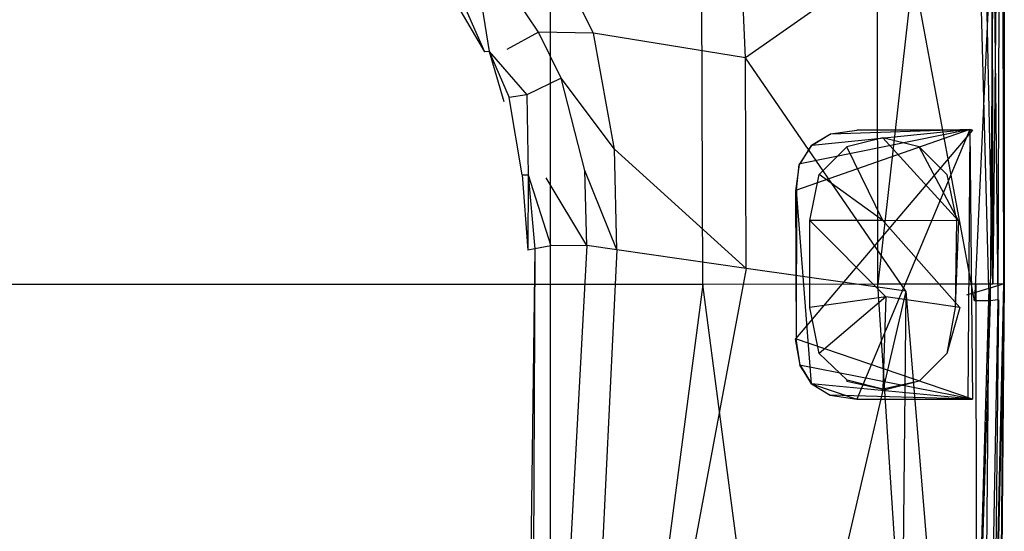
# Model space of a CAD drawing. Extents: x 0 to 0.379, y -0.457 to 0.
# Tile 14 of 18: x 0.212 to 0.378, y -0.229 to -0.142. Entities that reach past the tile are written whole.
import ezdxf

# ---------------------------------------------------------------- set-up
doc = ezdxf.new("R2010")
doc.units = 0
doc.layers.add('L0_DECKEL_0_N_9M80S101____REPLA', color=7, linetype='CONTINUOUS')
doc.layers.add('L1_RAHMEN_0_N_9M80S101____REPLA', color=7, linetype='CONTINUOUS')

msp = doc.modelspace()

# ---------------------------------------------------------------- linework, layer by layer
at = {"layer": 'L0_DECKEL_0_N_9M80S101____REPLA', "color": 8}
for points, invisible_edges in [([(0.376548, -0.186788, 0.034884), (0.376144, -0.041354, 0.04853), (0.37338, -0.041709, 0.049642), (0.376548, -0.186788, 0.034884)], 14), ([(0.376144, -0.041354, 0.04853), (0.376548, -0.186788, 0.034884), (0.377986, -0.041455, 0.046506), (0.376144, -0.041354, 0.04853)], 14), ([(0.377986, -0.041455, 0.046506), (0.376548, -0.186788, 0.034884), (0.378316, -0.186753, 0.032281), (0.377986, -0.041455, 0.046506)], 14), ([(0.377986, -0.041455, 0.046506), (0.378316, -0.186753, 0.032281), (0.378456, -0.044964, 0.037171), (0.377986, -0.041455, 0.046506)], 14), ([(0.357133, -0.186829, 0.036605), (0.37338, -0.041709, 0.049642), (0.356915, -0.043618, 0.049651), (0.357133, -0.186829, 0.036605)], 13), ([(0.37338, -0.041709, 0.049642), (0.357133, -0.186829, 0.036605), (0.373735, -0.186825, 0.03642), (0.37338, -0.041709, 0.049642)], 14), ([(0.376548, -0.186788, 0.034884), (0.37338, -0.041709, 0.049642), (0.373735, -0.186825, 0.03642), (0.376548, -0.186788, 0.034884)], 14), ([(0.301858, -0.043842, 0.050612), (0.189343, -0.044023, 0.050981), (0.189392, -0.186845, 0.037029), (0.301858, -0.043842, 0.050612)], 14), ([(0.301924, -0.186841, 0.037084), (0.301858, -0.043842, 0.050612), (0.189392, -0.186845, 0.037029), (0.301924, -0.186841, 0.037084)], 14), ([(0.327117, -0.043739, 0.050171), (0.301858, -0.043842, 0.050612), (0.301924, -0.186841, 0.037084), (0.327117, -0.043739, 0.050171)], 14), ([(0.327597, -0.186837, 0.036926), (0.327117, -0.043739, 0.050171), (0.301924, -0.186841, 0.037084), (0.327597, -0.186837, 0.036926)], 14), ([(0.356915, -0.043618, 0.049651), (0.327117, -0.043739, 0.050171), (0.327597, -0.186837, 0.036926), (0.356915, -0.043618, 0.049651)], 14), ([(0.357133, -0.186829, 0.036605), (0.356915, -0.043618, 0.049651), (0.327597, -0.186837, 0.036926), (0.357133, -0.186829, 0.036605)], 14), ([(0.375836, -0.187536, 0.027741), (0.372072, -0.188645, 0.028296), (0.372078, -0.044541, 0.037126), (0.375836, -0.187536, 0.027741)], 14), ([(0.375836, -0.187536, 0.027741), (0.372078, -0.044541, 0.037126), (0.375822, -0.045551, 0.037184), (0.375836, -0.187536, 0.027741)], 14), ([(0.378456, -0.044964, 0.037171), (0.378446, -0.186756, 0.028341), (0.375822, -0.045551, 0.037184), (0.378456, -0.044964, 0.037171)], 14), ([(0.378446, -0.186756, 0.028341), (0.375836, -0.187536, 0.027741), (0.375822, -0.045551, 0.037184), (0.378446, -0.186756, 0.028341)], 14), ([(0.378456, -0.044964, 0.037171), (0.378316, -0.186753, 0.032281), (0.378446, -0.186756, 0.028341), (0.378456, -0.044964, 0.037171)], 14), ([(0.301924, -0.186841, 0.037084), (0.189392, -0.186845, 0.037029), (0.189394, -0.257427, 0.036497), (0.301924, -0.186841, 0.037084)], 14), ([(0.301928, -0.383105, 0.036122), (0.301924, -0.186841, 0.037084), (0.189394, -0.257427, 0.036497), (0.301928, -0.383105, 0.036122)], 14), ([(0.327597, -0.186837, 0.036926), (0.301924, -0.186841, 0.037084), (0.301928, -0.383105, 0.036122), (0.327597, -0.186837, 0.036926)], 14), ([(0.327597, -0.186837, 0.036926), (0.301928, -0.383105, 0.036122), (0.325803, -0.382867, 0.036188), (0.327597, -0.186837, 0.036926)], 14), ([(0.353273, -0.382594, 0.036263), (0.327597, -0.186837, 0.036926), (0.325803, -0.382867, 0.036188), (0.353273, -0.382594, 0.036263)], 14), ([(0.357133, -0.186829, 0.036605), (0.327597, -0.186837, 0.036926), (0.353273, -0.382594, 0.036263), (0.357133, -0.186829, 0.036605)], 14), ([(0.369935, -0.382423, 0.036308), (0.357133, -0.186829, 0.036605), (0.353273, -0.382594, 0.036263), (0.369935, -0.382423, 0.036308)], 14), ([(0.373735, -0.186825, 0.03642), (0.357133, -0.186829, 0.036605), (0.369935, -0.382423, 0.036308), (0.373735, -0.186825, 0.03642)], 14), ([(0.373877, -0.38239, 0.03498), (0.373735, -0.186825, 0.03642), (0.369935, -0.382423, 0.036308), (0.373877, -0.38239, 0.03498)], 14), ([(0.375836, -0.187536, 0.027741), (0.374124, -0.379602, 0.027589), (0.370391, -0.37564, 0.028369), (0.375836, -0.187536, 0.027741)], 14), ([(0.375836, -0.187536, 0.027741), (0.370391, -0.37564, 0.028369), (0.372072, -0.188645, 0.028296), (0.375836, -0.187536, 0.027741)], 14), ([(0.376548, -0.186788, 0.034884), (0.373735, -0.186825, 0.03642), (0.373877, -0.38239, 0.03498), (0.376548, -0.186788, 0.034884)], 14), ([(0.378316, -0.186753, 0.032281), (0.376548, -0.186788, 0.034884), (0.373877, -0.38239, 0.03498), (0.378316, -0.186753, 0.032281)], 14), ([(0.378316, -0.186753, 0.032281), (0.373877, -0.38239, 0.03498), (0.376525, -0.382373, 0.032299), (0.378316, -0.186753, 0.032281)], 14), ([(0.378446, -0.186756, 0.028341), (0.376688, -0.382381, 0.028413), (0.374124, -0.379602, 0.027589), (0.378446, -0.186756, 0.028341)], 14), ([(0.378446, -0.186756, 0.028341), (0.374124, -0.379602, 0.027589), (0.375836, -0.187536, 0.027741), (0.378446, -0.186756, 0.028341)], 14), ([(0.378316, -0.186753, 0.032281), (0.376525, -0.382373, 0.032299), (0.378446, -0.186756, 0.028341), (0.378316, -0.186753, 0.032281)], 14), ([(0.378446, -0.186756, 0.028341), (0.376525, -0.382373, 0.032299), (0.376688, -0.382381, 0.028413), (0.378446, -0.186756, 0.028341)], 14)]:
    msp.add_3dface(points, dxfattribs=dict(at, invisible_edges=invisible_edges))
at = {"layer": 'L1_RAHMEN_0_N_9M80S101____REPLA', "color": 8}
for points, invisible_edges in [([(0.333187, -0.111686, 0.028068), (0.30544, -0.13702, 0.021446), (0.309173, -0.144443, 0.021343), (0.333187, -0.111686, 0.028068)], 14), ([(0.334794, -0.148577, 0.023808), (0.333187, -0.111686, 0.028068), (0.309173, -0.144443, 0.021343), (0.334794, -0.148577, 0.023808)], 14), ([(0.362232, -0.129384, 0.025369), (0.333187, -0.111686, 0.028068), (0.334794, -0.148577, 0.023808), (0.362232, -0.129384, 0.025369)], 14), ([(0.373938, -0.12105, 0.025382), (0.362232, -0.129384, 0.025369), (0.373442, -0.189627, 0.022997), (0.373938, -0.12105, 0.025382)], 14), ([(0.376584, -0.120871, 0.024062), (0.373442, -0.189627, 0.022997), (0.376053, -0.189601, 0.021985), (0.376584, -0.120871, 0.024062)], 14), ([(0.376584, -0.120871, 0.024062), (0.373938, -0.12105, 0.025382), (0.373442, -0.189627, 0.022997), (0.376584, -0.120871, 0.024062)], 14), ([(0.376584, -0.120871, 0.024062), (0.376053, -0.189601, 0.021985), (0.377368, -0.189436, 0.019453), (0.376584, -0.120871, 0.024062)], 14), ([(0.376584, -0.120871, 0.024062), (0.377368, -0.189436, 0.019453), (0.377611, -0.120961, 0.021065), (0.376584, -0.120871, 0.024062)], 14), ([(0.377611, -0.120961, 0.021065), (0.377368, -0.189436, 0.019453), (0.377552, -0.189425, 0.015017), (0.377611, -0.120961, 0.021065)], 14), ([(0.377636, -0.119856, 0.017063), (0.377611, -0.120961, 0.021065), (0.377552, -0.189425, 0.015017), (0.377636, -0.119856, 0.017063)], 14), ([(0.362232, -0.129384, 0.025369), (0.334794, -0.148577, 0.023808), (0.361842, -0.187975, 0.023002), (0.362232, -0.129384, 0.025369)], 14), ([(0.373442, -0.189627, 0.022997), (0.362232, -0.129384, 0.025369), (0.361842, -0.187975, 0.023002), (0.373442, -0.189627, 0.022997)], 14), ([(0.295037, -0.137002, 0.018825), (0.29032, -0.1398, 0.014143), (0.294522, -0.147185, 0.014556), (0.295037, -0.137002, 0.018825)], 14), ([(0.299909, -0.144247, 0.019056), (0.295037, -0.137002, 0.018825), (0.294522, -0.147185, 0.014556), (0.299909, -0.144247, 0.019056)], 14), ([(0.30544, -0.13702, 0.021446), (0.295037, -0.137002, 0.018825), (0.299909, -0.144247, 0.019056), (0.30544, -0.13702, 0.021446)], 14), ([(0.309173, -0.144443, 0.021343), (0.30544, -0.13702, 0.021446), (0.299909, -0.144247, 0.019056), (0.309173, -0.144443, 0.021343)], 14), ([(0.286235, -0.139803), (0.290774, -0.147548), (0.287462, -0.140032, 0.006641), (0.286235, -0.139803)], 14), ([(0.29032, -0.1398, 0.014143), (0.287462, -0.140032, 0.006641), (0.291553, -0.147505, 0.006782), (0.29032, -0.1398, 0.014143)], 14), ([(0.287462, -0.140032, 0.006641), (0.290774, -0.147548), (0.291553, -0.147505, 0.006782), (0.287462, -0.140032, 0.006641)], 14), ([(0.29032, -0.1398, 0.014143), (0.291553, -0.147505, 0.006782), (0.294522, -0.147185, 0.014556), (0.29032, -0.1398, 0.014143)], 14), ([(0.299909, -0.144247, 0.019056), (0.294522, -0.147185, 0.014556), (0.29791, -0.154856, 0.014716), (0.299909, -0.144247, 0.019056)], 14), ([(0.30371, -0.152031, 0.019021), (0.299909, -0.144247, 0.019056), (0.29791, -0.154856, 0.014716), (0.30371, -0.152031, 0.019021)], 14), ([(0.309173, -0.144443, 0.021343), (0.299909, -0.144247, 0.019056), (0.30371, -0.152031, 0.019021), (0.309173, -0.144443, 0.021343)], 14), ([(0.312721, -0.164019, 0.020193), (0.309173, -0.144443, 0.021343), (0.30371, -0.152031, 0.019021), (0.312721, -0.164019, 0.020193)], 14), ([(0.334794, -0.148577, 0.023808), (0.309173, -0.144443, 0.021343), (0.312721, -0.164019, 0.020193), (0.334794, -0.148577, 0.023808)], 14), ([(0.291553, -0.147505, 0.006782), (0.290774, -0.147548), (0.294049, -0.155937), (0.291553, -0.147505, 0.006782)], 14), ([(0.291553, -0.147505, 0.006782), (0.29791, -0.154856, 0.014716), (0.294522, -0.147185, 0.014556), (0.291553, -0.147505, 0.006782)], 14), ([(0.291553, -0.147505, 0.006782), (0.294049, -0.155937), (0.29492, -0.155296, 0.006756), (0.291553, -0.147505, 0.006782)], 14), ([(0.29791, -0.154856, 0.014716), (0.291553, -0.147505, 0.006782), (0.29492, -0.155296, 0.006756), (0.29791, -0.154856, 0.014716)], 13), ([(0.334899, -0.184147, 0.022798), (0.334794, -0.148577, 0.023808), (0.312721, -0.164019, 0.020193), (0.334899, -0.184147, 0.022798)], 14), ([(0.361842, -0.187975, 0.023002), (0.334794, -0.148577, 0.023808), (0.334899, -0.184147, 0.022798), (0.361842, -0.187975, 0.023002)], 14), ([(0.30371, -0.152031, 0.019021), (0.29791, -0.154856, 0.014716), (0.301201, -0.168859, 0.014607), (0.30371, -0.152031, 0.019021)], 14), ([(0.307679, -0.167618, 0.018796), (0.30371, -0.152031, 0.019021), (0.301201, -0.168859, 0.014607), (0.307679, -0.167618, 0.018796)], 14), ([(0.312721, -0.164019, 0.020193), (0.30371, -0.152031, 0.019021), (0.307679, -0.167618, 0.018796), (0.312721, -0.164019, 0.020193)], 14), ([(0.297111, -0.168315), (0.29492, -0.155296, 0.006756), (0.294049, -0.155937), (0.297111, -0.168315)], 14), ([(0.29791, -0.154856, 0.014716), (0.29492, -0.155296, 0.006756), (0.29813, -0.168354, 0.006695), (0.29791, -0.154856, 0.014716)], 14), ([(0.29492, -0.155296, 0.006756), (0.297111, -0.168315), (0.29813, -0.168354, 0.006695), (0.29492, -0.155296, 0.006756)], 13), ([(0.29791, -0.154856, 0.014716), (0.29813, -0.168354, 0.006695), (0.301201, -0.168859, 0.014607), (0.29791, -0.154856, 0.014716)], 14), ([(0.373084, -0.160805, 0.019943), (0.353574, -0.160855, 0.020076), (0.343254, -0.196007, 0.019426), (0.373084, -0.160805, 0.019943)], 14), ([(0.373084, -0.160805, 0.019943), (0.343254, -0.196007, 0.019426), (0.373072, -0.206204, 0.019497), (0.373084, -0.160805, 0.019943)], 14), ([(0.353574, -0.160855, 0.020076), (0.349112, -0.161492, 0.020068), (0.343254, -0.196007, 0.019426), (0.353574, -0.160855, 0.020076)], 14), ([(0.372635, -0.160703, 0.016011), (0.35356, -0.206204, 0.017), (0.343421, -0.170927, 0.017094), (0.372635, -0.160703, 0.016011)], 14), ([(0.344031, -0.166468, 0.017334), (0.372635, -0.160703, 0.016011), (0.343421, -0.170927, 0.017094), (0.344031, -0.166468, 0.017334)], 13), ([(0.372635, -0.160703, 0.016011), (0.344031, -0.166468, 0.017334), (0.346053, -0.163369, 0.017421), (0.372635, -0.160703, 0.016011)], 14), ([(0.372635, -0.160703, 0.016011), (0.346053, -0.163369, 0.017421), (0.349175, -0.161465, 0.017234), (0.372635, -0.160703, 0.016011)], 14), ([(0.353574, -0.160855, 0.020076), (0.349175, -0.161465, 0.017234), (0.349112, -0.161492, 0.020068), (0.353574, -0.160855, 0.020076)], 14), ([(0.372635, -0.160703, 0.016011), (0.349175, -0.161465, 0.017234), (0.353587, -0.160773, 0.016905), (0.372635, -0.160703, 0.016011)], 14), ([(0.353574, -0.160855, 0.020076), (0.353587, -0.160773, 0.016905), (0.349175, -0.161465, 0.017234), (0.353574, -0.160855, 0.020076)], 14), ([(0.372635, -0.160703, 0.016011), (0.372308, -0.206198, 0.015642), (0.35356, -0.206204, 0.017), (0.372635, -0.160703, 0.016011)], 14), ([(0.373084, -0.160805, 0.019943), (0.353587, -0.160773, 0.016905), (0.353574, -0.160855, 0.020076), (0.373084, -0.160805, 0.019943)], 14), ([(0.353587, -0.160773, 0.016905), (0.373084, -0.160805, 0.019943), (0.372635, -0.160703, 0.016011), (0.353587, -0.160773, 0.016905)], 13), ([(0.372635, -0.160703, 0.016011), (0.373072, -0.206204, 0.019497), (0.372308, -0.206198, 0.015642), (0.372635, -0.160703, 0.016011)], 14), ([(0.372635, -0.160703, 0.016011), (0.373084, -0.160805, 0.019943), (0.373072, -0.206204, 0.019497), (0.372635, -0.160703, 0.016011)], 14), ([(0.349112, -0.161492, 0.020068), (0.345928, -0.163377, 0.020018), (0.343254, -0.196007, 0.019426), (0.349112, -0.161492, 0.020068)], 14), ([(0.349112, -0.161492, 0.020068), (0.346053, -0.163369, 0.017421), (0.345928, -0.163377, 0.020018), (0.349112, -0.161492, 0.020068)], 14), ([(0.349112, -0.161492, 0.020068), (0.349175, -0.161465, 0.017234), (0.346053, -0.163369, 0.017421), (0.349112, -0.161492, 0.020068)], 14), ([(0.357984, -0.176058, 0.011308), (0.351896, -0.163624, 0.015749), (0.357984, -0.16207, 0.015749), (0.357984, -0.176058, 0.011308)], 14), ([(0.351896, -0.163624, 0.016861), (0.357984, -0.16207, 0.015749), (0.351896, -0.163624, 0.015749), (0.351896, -0.163624, 0.016861)], 13), ([(0.357984, -0.16207, 0.015749), (0.351896, -0.163624, 0.016861), (0.357984, -0.16207, 0.016861), (0.357984, -0.16207, 0.015749)], 14), ([(0.370752, -0.176079, 0.015749), (0.357984, -0.176058, 0.011308), (0.357984, -0.16207, 0.015749), (0.370752, -0.176079, 0.015749)], 14), ([(0.364073, -0.163624, 0.015749), (0.370752, -0.176079, 0.015749), (0.357984, -0.16207, 0.015749), (0.364073, -0.163624, 0.015749)], 13), ([(0.357984, -0.16207, 0.015749), (0.364073, -0.163624, 0.016861), (0.364073, -0.163624, 0.015749), (0.357984, -0.16207, 0.015749)], 13), ([(0.364073, -0.163624, 0.016861), (0.357984, -0.16207, 0.015749), (0.357984, -0.16207, 0.016861), (0.364073, -0.163624, 0.016861)], 14), ([(0.313093, -0.181007, 0.019531), (0.312721, -0.164019, 0.020193), (0.307679, -0.167618, 0.018796), (0.313093, -0.181007, 0.019531)], 14), ([(0.334899, -0.184147, 0.022798), (0.312721, -0.164019, 0.020193), (0.313093, -0.181007, 0.019531), (0.334899, -0.184147, 0.022798)], 14), ([(0.345928, -0.163377, 0.020018), (0.34387, -0.166568, 0.019909), (0.343254, -0.196007, 0.019426), (0.345928, -0.163377, 0.020018)], 14), ([(0.345928, -0.163377, 0.020018), (0.344031, -0.166468, 0.017334), (0.34387, -0.166568, 0.019909), (0.345928, -0.163377, 0.020018)], 13), ([(0.344031, -0.166468, 0.017334), (0.345928, -0.163377, 0.020018), (0.346053, -0.163369, 0.017421), (0.344031, -0.166468, 0.017334)], 14), ([(0.357984, -0.176058, 0.011308), (0.347233, -0.168287, 0.015749), (0.351896, -0.163624, 0.015749), (0.357984, -0.176058, 0.011308)], 14), ([(0.347233, -0.168287, 0.016861), (0.351896, -0.163624, 0.015749), (0.347233, -0.168287, 0.015749), (0.347233, -0.168287, 0.016861)], 13), ([(0.351896, -0.163624, 0.015749), (0.347233, -0.168287, 0.016861), (0.351896, -0.163624, 0.016861), (0.351896, -0.163624, 0.015749)], 14), ([(0.370752, -0.176079, 0.015749), (0.364073, -0.163624, 0.015749), (0.368736, -0.168287, 0.015749), (0.370752, -0.176079, 0.015749)], 14), ([(0.364073, -0.163624, 0.015749), (0.368736, -0.168287, 0.016861), (0.368736, -0.168287, 0.015749), (0.364073, -0.163624, 0.015749)], 13), ([(0.368736, -0.168287, 0.016861), (0.364073, -0.163624, 0.015749), (0.364073, -0.163624, 0.016861), (0.368736, -0.168287, 0.016861)], 14), ([(0.30806, -0.180272, 0.018374), (0.307679, -0.167618, 0.018796), (0.301201, -0.168859, 0.014607), (0.30806, -0.180272, 0.018374)], 14), ([(0.313093, -0.181007, 0.019531), (0.307679, -0.167618, 0.018796), (0.30806, -0.180272, 0.018374), (0.313093, -0.181007, 0.019531)], 14), ([(0.34387, -0.166568, 0.019909), (0.343421, -0.170927, 0.017094), (0.34324, -0.171024, 0.019726), (0.34387, -0.166568, 0.019909)], 13), ([(0.34387, -0.166568, 0.019909), (0.34324, -0.171024, 0.019726), (0.343254, -0.196007, 0.019426), (0.34387, -0.166568, 0.019909)], 14), ([(0.343421, -0.170927, 0.017094), (0.34387, -0.166568, 0.019909), (0.344031, -0.166468, 0.017334), (0.343421, -0.170927, 0.017094)], 14), ([(0.297111, -0.168315), (0.298103, -0.181056), (0.29813, -0.168354, 0.006695), (0.297111, -0.168315)], 14), ([(0.29813, -0.168354, 0.006695), (0.298103, -0.181056), (0.299246, -0.180844, 0.006508), (0.29813, -0.168354, 0.006695)], 14), ([(0.29813, -0.168354, 0.006695), (0.299246, -0.180844, 0.006508), (0.301935, -0.180343, 0.014154), (0.29813, -0.168354, 0.006695)], 14), ([(0.29813, -0.168354, 0.006695), (0.301935, -0.180343, 0.014154), (0.301201, -0.168859, 0.014607), (0.29813, -0.168354, 0.006695)], 14), ([(0.30806, -0.180272, 0.018374), (0.301201, -0.168859, 0.014607), (0.301935, -0.180343, 0.014154), (0.30806, -0.180272, 0.018374)], 14), ([(0.357984, -0.176058, 0.011308), (0.345679, -0.176057, 0.015749), (0.347233, -0.168287, 0.015749), (0.357984, -0.176058, 0.011308)], 14), ([(0.347233, -0.168287, 0.016861), (0.345679, -0.176057, 0.015749), (0.345679, -0.176057, 0.016861), (0.347233, -0.168287, 0.016861)], 13), ([(0.345679, -0.176057, 0.015749), (0.347233, -0.168287, 0.016861), (0.347233, -0.168287, 0.015749), (0.345679, -0.176057, 0.015749)], 14), ([(0.368736, -0.168287, 0.015749), (0.370414, -0.176062, 0.016861), (0.370752, -0.176079, 0.015749), (0.368736, -0.168287, 0.015749)], 14), ([(0.368736, -0.168287, 0.015749), (0.368736, -0.168287, 0.016861), (0.370414, -0.176062, 0.016861), (0.368736, -0.168287, 0.015749)], 14), ([(0.343421, -0.170927, 0.017094), (0.343348, -0.196005, 0.016984), (0.34324, -0.171024, 0.019726), (0.343421, -0.170927, 0.017094)], 14), ([(0.34324, -0.171024, 0.019726), (0.343348, -0.196005, 0.016984), (0.343254, -0.196007, 0.019426), (0.34324, -0.171024, 0.019726)], 14), ([(0.343995, -0.200467, 0.016994), (0.343348, -0.196005, 0.016984), (0.343421, -0.170927, 0.017094), (0.343995, -0.200467, 0.016994)], 14), ([(0.34591, -0.203654, 0.017), (0.343995, -0.200467, 0.016994), (0.343421, -0.170927, 0.017094), (0.34591, -0.203654, 0.017)], 14), ([(0.35356, -0.206204, 0.017), (0.34591, -0.203654, 0.017), (0.343421, -0.170927, 0.017094), (0.35356, -0.206204, 0.017)], 13), ([(0.345679, -0.176057, 0.016861), (0.345679, -0.190718, 0.015749), (0.345679, -0.190718, 0.016861), (0.345679, -0.176057, 0.016861)], 13), ([(0.345679, -0.190718, 0.015749), (0.345679, -0.176057, 0.016861), (0.345679, -0.176057, 0.015749), (0.345679, -0.190718, 0.015749)], 14), ([(0.358497, -0.188935, 0.011308), (0.345679, -0.190718, 0.015749), (0.345679, -0.176057, 0.015749), (0.358497, -0.188935, 0.011308)], 14), ([(0.358497, -0.188935, 0.011308), (0.345679, -0.176057, 0.015749), (0.357984, -0.176058, 0.011308), (0.358497, -0.188935, 0.011308)], 14), ([(0.370959, -0.190724, 0.015749), (0.358497, -0.188935, 0.011308), (0.357984, -0.176058, 0.011308), (0.370959, -0.190724, 0.015749)], 14), ([(0.370959, -0.190724, 0.015749), (0.357984, -0.176058, 0.011308), (0.370752, -0.176079, 0.015749), (0.370959, -0.190724, 0.015749)], 14), ([(0.370414, -0.176062, 0.016861), (0.37017, -0.190717, 0.016861), (0.370752, -0.176079, 0.015749), (0.370414, -0.176062, 0.016861)], 14), ([(0.370752, -0.176079, 0.015749), (0.37017, -0.190717, 0.016861), (0.370959, -0.190724, 0.015749), (0.370752, -0.176079, 0.015749)], 14), ([(0.299246, -0.180844, 0.006508), (0.297592, -0.306822), (0.298711, -0.306609, 0.006212), (0.299246, -0.180844, 0.006508)], 14), ([(0.299246, -0.180844, 0.006508), (0.298103, -0.181056), (0.297592, -0.306822), (0.299246, -0.180844, 0.006508)], 14), ([(0.299246, -0.180844, 0.006508), (0.298711, -0.306609, 0.006212), (0.301184, -0.306303, 0.013535), (0.299246, -0.180844, 0.006508)], 14), ([(0.301935, -0.180343, 0.014154), (0.299246, -0.180844, 0.006508), (0.301184, -0.306303, 0.013535), (0.301935, -0.180343, 0.014154)], 14), ([(0.30806, -0.180272, 0.018374), (0.301935, -0.180343, 0.014154), (0.301184, -0.306303, 0.013535), (0.30806, -0.180272, 0.018374)], 14), ([(0.30806, -0.180272, 0.018374), (0.301184, -0.306303, 0.013535), (0.307073, -0.306354, 0.017555), (0.30806, -0.180272, 0.018374)], 14), ([(0.313093, -0.181007, 0.019531), (0.30806, -0.180272, 0.018374), (0.307073, -0.306354, 0.017555), (0.313093, -0.181007, 0.019531)], 14), ([(0.313093, -0.181007, 0.019531), (0.307073, -0.306354, 0.017555), (0.312045, -0.306854, 0.018939), (0.313093, -0.181007, 0.019531)], 14), ([(0.334899, -0.184147, 0.022798), (0.313093, -0.181007, 0.019531), (0.312045, -0.306854, 0.018939), (0.334899, -0.184147, 0.022798)], 14), ([(0.334899, -0.184147, 0.022798), (0.312045, -0.306854, 0.018939), (0.33373, -0.309009, 0.022565), (0.334899, -0.184147, 0.022798)], 14), ([(0.361842, -0.187975, 0.023002), (0.334899, -0.184147, 0.022798), (0.33373, -0.309009, 0.022565), (0.361842, -0.187975, 0.023002)], 14), ([(0.361842, -0.187975, 0.023002), (0.33373, -0.309009, 0.022565), (0.360642, -0.311695, 0.023), (0.361842, -0.187975, 0.023002)], 14), ([(0.358497, -0.188935, 0.011308), (0.347233, -0.198489, 0.015749), (0.345679, -0.190718, 0.015749), (0.358497, -0.188935, 0.011308)], 14), ([(0.358497, -0.188935, 0.011308), (0.357984, -0.204522, 0.015749), (0.347233, -0.198489, 0.015749), (0.358497, -0.188935, 0.011308)], 14), ([(0.364073, -0.203152, 0.015749), (0.357984, -0.204522, 0.015749), (0.358497, -0.188935, 0.011308), (0.364073, -0.203152, 0.015749)], 14), ([(0.370959, -0.190724, 0.015749), (0.368736, -0.198489, 0.015749), (0.358497, -0.188935, 0.011308), (0.370959, -0.190724, 0.015749)], 14), ([(0.368736, -0.198489, 0.015749), (0.364073, -0.203152, 0.015749), (0.358497, -0.188935, 0.011308), (0.368736, -0.198489, 0.015749)], 14), ([(0.372197, -0.312847, 0.023), (0.361842, -0.187975, 0.023002), (0.360642, -0.311695, 0.023), (0.372197, -0.312847, 0.023)], 13), ([(0.361842, -0.187975, 0.023002), (0.372197, -0.312847, 0.023), (0.373442, -0.189627, 0.022997), (0.361842, -0.187975, 0.023002)], 14), ([(0.345679, -0.190718, 0.016861), (0.347233, -0.198489, 0.015749), (0.347233, -0.198489, 0.016861), (0.345679, -0.190718, 0.016861)], 13), ([(0.347233, -0.198489, 0.015749), (0.345679, -0.190718, 0.016861), (0.345679, -0.190718, 0.015749), (0.347233, -0.198489, 0.015749)], 14), ([(0.37017, -0.190717, 0.016861), (0.368736, -0.198489, 0.016861), (0.370959, -0.190724, 0.015749), (0.37017, -0.190717, 0.016861)], 14), ([(0.370959, -0.190724, 0.015749), (0.368736, -0.198489, 0.016861), (0.368736, -0.198489, 0.015749), (0.370959, -0.190724, 0.015749)], 14), ([(0.376053, -0.189601, 0.021985), (0.372197, -0.312847, 0.023), (0.375136, -0.3129, 0.021779), (0.376053, -0.189601, 0.021985)], 14), ([(0.376053, -0.189601, 0.021985), (0.373442, -0.189627, 0.022997), (0.372197, -0.312847, 0.023), (0.376053, -0.189601, 0.021985)], 14), ([(0.377368, -0.189436, 0.019453), (0.375136, -0.3129, 0.021779), (0.376207, -0.312842, 0.018687), (0.377368, -0.189436, 0.019453)], 14), ([(0.377368, -0.189436, 0.019453), (0.376053, -0.189601, 0.021985), (0.375136, -0.3129, 0.021779), (0.377368, -0.189436, 0.019453)], 14), ([(0.377552, -0.189425, 0.015017), (0.376207, -0.312842, 0.018687), (0.376332, -0.312844, 0.015355), (0.377552, -0.189425, 0.015017)], 13), ([(0.376207, -0.312842, 0.018687), (0.377552, -0.189425, 0.015017), (0.377368, -0.189436, 0.019453), (0.376207, -0.312842, 0.018687)], 14), ([(0.343995, -0.200467, 0.016994), (0.343254, -0.196007, 0.019426), (0.343348, -0.196005, 0.016984), (0.343995, -0.200467, 0.016994)], 14), ([(0.343254, -0.196007, 0.019426), (0.343995, -0.200467, 0.016994), (0.34389, -0.200469, 0.019447), (0.343254, -0.196007, 0.019426)], 13), ([(0.373072, -0.206204, 0.019497), (0.343254, -0.196007, 0.019426), (0.34389, -0.200469, 0.019447), (0.373072, -0.206204, 0.019497)], 14), ([(0.357984, -0.204522, 0.015749), (0.351956, -0.203021, 0.015749), (0.347233, -0.198489, 0.015749), (0.357984, -0.204522, 0.015749)], 14), ([(0.347233, -0.198489, 0.016861), (0.351956, -0.203021, 0.015749), (0.351884, -0.203178, 0.016861), (0.347233, -0.198489, 0.016861)], 14), ([(0.347233, -0.198489, 0.016861), (0.347233, -0.198489, 0.015749), (0.351956, -0.203021, 0.015749), (0.347233, -0.198489, 0.016861)], 14), ([(0.368736, -0.198489, 0.015749), (0.364073, -0.203152, 0.016861), (0.364073, -0.203152, 0.015749), (0.368736, -0.198489, 0.015749)], 13), ([(0.364073, -0.203152, 0.016861), (0.368736, -0.198489, 0.015749), (0.368736, -0.198489, 0.016861), (0.364073, -0.203152, 0.016861)], 14), ([(0.343995, -0.200467, 0.016994), (0.34591, -0.203654, 0.017), (0.34389, -0.200469, 0.019447), (0.343995, -0.200467, 0.016994)], 14), ([(0.34389, -0.200469, 0.019447), (0.34591, -0.203654, 0.017), (0.34591, -0.203654, 0.019497), (0.34389, -0.200469, 0.019447)], 14), ([(0.373072, -0.206204, 0.019497), (0.34389, -0.200469, 0.019447), (0.34591, -0.203654, 0.019497), (0.373072, -0.206204, 0.019497)], 14), ([(0.349098, -0.205567, 0.019497), (0.34591, -0.203654, 0.017), (0.349098, -0.205567, 0.017), (0.349098, -0.205567, 0.019497)], 13), ([(0.34591, -0.203654, 0.017), (0.349098, -0.205567, 0.019497), (0.34591, -0.203654, 0.019497), (0.34591, -0.203654, 0.017)], 14), ([(0.349098, -0.205567, 0.019497), (0.373072, -0.206204, 0.019497), (0.34591, -0.203654, 0.019497), (0.349098, -0.205567, 0.019497)], 13), ([(0.34591, -0.203654, 0.017), (0.35356, -0.206204, 0.017), (0.349098, -0.205567, 0.017), (0.34591, -0.203654, 0.017)], 14), ([(0.351884, -0.203178, 0.016861), (0.351956, -0.203021, 0.015749), (0.357984, -0.204522, 0.015749), (0.351884, -0.203178, 0.016861)], 14), ([(0.351884, -0.203178, 0.016861), (0.357984, -0.204522, 0.015749), (0.357984, -0.204731, 0.016861), (0.351884, -0.203178, 0.016861)], 14), ([(0.357984, -0.204731, 0.016861), (0.357984, -0.204522, 0.015749), (0.364073, -0.203152, 0.015749), (0.357984, -0.204731, 0.016861)], 14), ([(0.364073, -0.203152, 0.016861), (0.357984, -0.204731, 0.016861), (0.364073, -0.203152, 0.015749), (0.364073, -0.203152, 0.016861)], 14), ([(0.35356, -0.206205, 0.019497), (0.349098, -0.205567, 0.017), (0.35356, -0.206204, 0.017), (0.35356, -0.206205, 0.019497)], 13), ([(0.349098, -0.205567, 0.017), (0.35356, -0.206205, 0.019497), (0.349098, -0.205567, 0.019497), (0.349098, -0.205567, 0.017)], 14), ([(0.373072, -0.206204, 0.019497), (0.349098, -0.205567, 0.019497), (0.35356, -0.206205, 0.019497), (0.373072, -0.206204, 0.019497)], 14), ([(0.373072, -0.206204, 0.019497), (0.35356, -0.206204, 0.017), (0.372308, -0.206198, 0.015642), (0.373072, -0.206204, 0.019497)], 13), ([(0.35356, -0.206204, 0.017), (0.373072, -0.206204, 0.019497), (0.35356, -0.206205, 0.019497), (0.35356, -0.206204, 0.017)], 14)]:
    msp.add_3dface(points, dxfattribs=dict(at, invisible_edges=invisible_edges))

doc.saveas('drawing.dxf')
